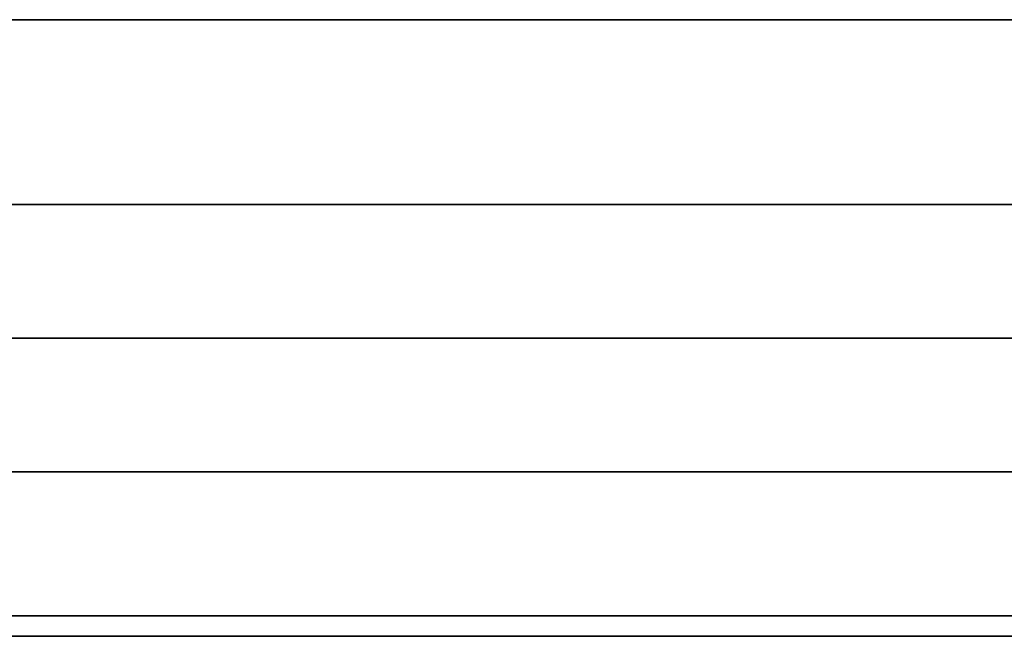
# Model space of a CAD drawing. Header units: millimetres. Extents: x -417 to 417, y -149 to 149.
# Tile 22 of 34: x 304 to 352, y -142 to -112. Entities that reach past the tile are written whole.
import ezdxf

# ---------------------------------------------------------------- set-up
doc = ezdxf.new("R2010")
doc.units = ezdxf.units.MM
doc.layers.add('Default', color=7, linetype='Continuous', true_color=0x000000)
doc.layers.add('Défaut', color=7, linetype='Continuous', true_color=0x000000)

msp = doc.modelspace()

# ---------------------------------------------------------------- linework, layer by layer
at = {"layer": 'Default'}
for p, q in [((384, -112.431, 461.009), (-384, -112.431, 461.009)), ((381.015, -121.428, 350), (1.515, -121.428, 350)), ((381.015, -127.928, 671.016), (1.515, -127.928, 671.016)), ((1.515, -127.928, 28.984), (381.015, -127.928, 28.984)), ((381.015, -134.428, 350), (1.515, -134.428, 350)), ((400, -142.432, 17.992), (-400, -142.432, 17.992)), ((400, -142.432, 682.008), (-400, -142.432, 682.008))]:
    msp.add_line(p, q, dxfattribs=at)
for points in [[(384, -112.431, 469.001), (0, -112.431, 469.001), (-384, -112.431, 469.001)], [(-384, -112.431, 453.017), (0, -112.431, 453.017), (384, -112.431, 453.017)], [(381.015, -121.428, 671.016), (191.265, -121.428, 671.016), (1.515, -121.428, 671.016)], [(1.515, -121.428, 28.984), (191.265, -121.428, 28.984), (381.015, -121.428, 28.984)], [(1.515, -134.428, 671.016), (191.265, -134.428, 671.016), (381.015, -134.428, 671.016)], [(381.015, -134.428, 28.984), (191.265, -134.428, 28.984), (1.515, -134.428, 28.984)], [(400, -142.432, 25.984), (0, -142.432, 25.984), (-400, -142.432, 25.984)], [(-400, -142.432, 10), (0, -142.432, 10), (400, -142.432, 10)], [(400, -142.432, 690), (0, -142.432, 690), (-400, -142.432, 690)], [(-400, -142.432, 674.016), (0, -142.432, 674.016), (400, -142.432, 674.016)]]:
    msp.add_open_spline(points, degree=2, dxfattribs=at)
at = {"layer": 'Défaut'}
for p, q in [((386.95, -141.432, 956), (-386.95, -141.432, 956)), ((386.95, -141.432, 1343), (-386.95, -141.432, 1343)), ((386.95, -141.432, 1728), (-386.95, -141.432, 1728))]:
    msp.add_line(p, q, dxfattribs=at)
for points in [[(-384, -112.431, 453.017), (0, -112.431, 453.017), (384, -112.431, 453.017)], [(-384, -112.431, 469.001), (0, -112.431, 469.001), (384, -112.431, 469.001)], [(-384, -112.431, 461.009), (0, -112.431, 461.009), (384, -112.431, 461.009)], [(-384, -112.431, 231.03), (0, -112.431, 231.03), (384, -112.431, 231.03)], [(-384, -112.431, 247.013), (0, -112.431, 247.013), (384, -112.431, 247.013)], [(-384, -112.431, 239.022), (0, -112.431, 239.022), (384, -112.431, 239.022)], [(-400, -141.432, 948), (0, -141.432, 948), (400, -141.432, 948)], [(400, -141.432, 964), (0, -141.432, 964), (-400, -141.432, 964)], [(-400, -141.432, 1335), (0, -141.432, 1335), (400, -141.432, 1335)], [(400, -141.432, 1351), (0, -141.432, 1351), (-400, -141.432, 1351)], [(-400, -141.432, 1720), (0, -141.432, 1720), (400, -141.432, 1720)], [(400, -141.432, 1736), (0, -141.432, 1736), (-400, -141.432, 1736)]]:
    msp.add_open_spline(points, degree=2, dxfattribs=at)

doc.saveas('drawing.dxf')
